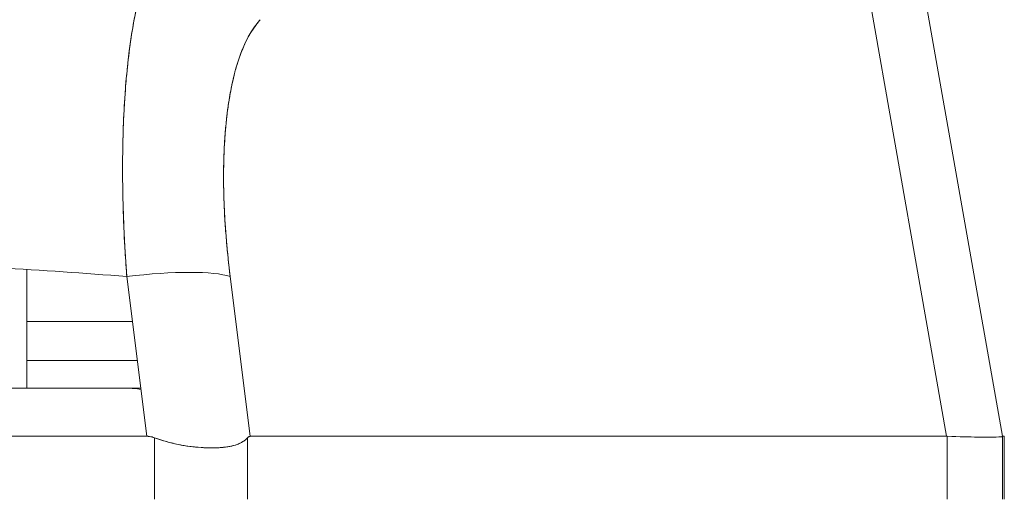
# Model space of a CAD drawing. Header units: inches. Extents: x 16 to 394, y 3 to 249.
# Tile 11 of 116: x 183.056 to 183.753, y 81.809 to 82.149. Entities that reach past the tile are written whole.
import ezdxf

# ---------------------------------------------------------------- set-up
doc = ezdxf.new("R2010")
doc.units = ezdxf.units.IN
doc.header["$LTSCALE"] = 24
doc.header["$MEASUREMENT"] = 0
doc.layers.get('0').update_dxf_attribs({"lineweight": 0})
doc.layers.add('Dimension (ANSI)', color=7, linetype='Continuous', lineweight=5)
doc.layers.add('Visible (ANSI)', color=7, linetype='Continuous', lineweight=5)
doc.styles.add('ROMANS', font='tahoma.ttf')
doc.dimstyles.new('Default (ANSI)', dxfattribs={"dimscale": 24, "dimtxt": 0.07, "dimasz": 0.07, "dimexe": 0.125, "dimexo": 0.0625, "dimgap": 0.031496, "dimtad": 0, "dimtih": 1, "dimtoh": 1, "dimrnd": 1e-08, "dimzin": 0, "dimdsep": 46, "dimtxsty": 'ROMANS', "dimblk": 'Filled-1', "dimcen": 0.09, "dimdle": 0.393701, "dimclrd": 256, "dimclre": 256, "dimclrt": 256, "dimadec": 0, "dimazin": 0, "dimtfac": 0.928571, "dimtofl": 0, "dimtmove": 0, "dimatfit": 3, "dimfxl": 1, "dimtolj": 1, "dimtzin": 0, "dimlwd": -1, "dimlwe": -1, "dimarcsym": 0})

# ---------------------------------------------------------------- blocks, each defined once
blk = doc.blocks.new('Filled-1')
at = {"color": 0}
for p, q in [((0, 0), (-1, 0.17857)), ((-1, 0.17857), (-1, -0.17857)), ((-1, 0), (0, 0)), ((-1, -0.17857), (0, 0))]:
    blk.add_line(p, q, dxfattribs=at)
at = {"color": 0, "flags": 128}
blk.add_lwpolyline([(-1, -0.17857), (0, 0), (-1, 0.17857), (-1, -0.17857)], dxfattribs=at)
at = {"color": 0}
blk.add_solid([(-1, -0.17857), (0, 0), (-1, 0.17857), (-1, -0.17857)], dxfattribs=at)
blk = doc.blocks.new('*D24')
at = {"layer": 'Defpoints', "color": 0, "transparency": 16777216}
for p in [(150.02567, 87.8232), (150.02567, 81.5664), (185.46317, 81.5664)]:
    blk.add_point(p, dxfattribs=at)
at = {"layer": 'Dimension (ANSI)', "transparency": 16777216}
for p, q in [((150.02567, 83.0664), (150.02567, 90.8232)), ((185.46317, 83.0664), (185.46317, 90.8232)), ((151.70567, 87.8232), (159.95091, 87.8232)), ((183.78317, 87.8232), (175.53794, 87.8232))]:
    blk.add_line(p, q, dxfattribs=at)
at = {"layer": 'Dimension (ANSI)', "transparency": 16777216, "xscale": 1.680000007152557, "yscale": 1.680000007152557, "zscale": 1.680000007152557, "rotation": 180}
blk.add_blockref('Filled-1', (150.02567, 87.8232), dxfattribs=at)
at = {"layer": 'Dimension (ANSI)', "transparency": 16777216, "xscale": 1.680000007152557, "yscale": 1.680000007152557, "zscale": 1.680000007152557}
blk.add_blockref('Filled-1', (185.46317, 87.8232), dxfattribs=at)
at = {"layer": 'Dimension (ANSI)', "transparency": 16777216, "insert": (167.74442, 87.8232), "char_height": 1.68, "attachment_point": 5, "style": 'ROMANS'}
blk.add_mtext('\\A1;\\fTahoma|b0|i0;\\H1.6800;35.44\\P\\fTahoma|b0|i0;\\H1.6800;DOOR WIDTH', dxfattribs=at)
blk = doc.blocks.new('*D25')
at = {"layer": 'Defpoints', "color": 0, "transparency": 16777216}
for p in [(186.15267, 87.8232), (185.46317, 81.5664), (186.15267, 80.48478)]:
    blk.add_point(p, dxfattribs=at)
at = {"layer": 'Dimension (ANSI)', "transparency": 16777216}
for p, q in [((185.46317, 83.0664), (185.46317, 90.8232)), ((186.15267, 81.98478), (186.15267, 90.8232)), ((183.78317, 87.8232), (182.10317, 87.8232)), ((187.83267, 87.8232), (189.51267, 87.8232))]:
    blk.add_line(p, q, dxfattribs=at)
at = {"layer": 'Dimension (ANSI)', "transparency": 16777216, "xscale": 1.680000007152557, "yscale": 1.680000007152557, "zscale": 1.680000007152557}
blk.add_blockref('Filled-1', (185.46317, 87.8232), dxfattribs=at)
at = {"layer": 'Dimension (ANSI)', "transparency": 16777216, "xscale": 1.680000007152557, "yscale": 1.680000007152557, "zscale": 1.680000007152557, "rotation": 180}
blk.add_blockref('Filled-1', (186.15267, 87.8232), dxfattribs=at)
at = {"layer": 'Dimension (ANSI)', "transparency": 16777216, "insert": (193.27317, 87.8232), "char_height": 1.68, "attachment_point": 5, "style": 'ROMANS'}
blk.add_mtext('\\A1;(0.69)', dxfattribs=at)

msp = doc.modelspace()

# ---------------------------------------------------------------- linework, layer by layer
at = {"layer": 'Visible (ANSI)'}
for p, q in [((183.63404, 82.52111), (183.7517, 81.85368)), ((183.59833, 82.49977), (183.71223, 81.85368)), ((183.71223, 81.85368), (183.59833, 82.49977)), ((183.1293, 82.00588), (183.1293, 82.00588)), ((183.12983, 81.99407), (183.12982, 81.99407)), ((183.20196, 81.99407), (183.20195, 81.99407)), ((183.06077, 81.9719), (183.06077, 81.88777)), ((183.13097, 81.97438), (183.13098, 81.97438)), ((183.20387, 81.97438), (183.20388, 81.97438)), ((183.14565, 81.85368), (183.13151, 81.96686)), ((183.2189, 81.85368), (183.20477, 81.96686)), ((183.20477, 81.96686), (183.2189, 81.85368)), ((183.13549, 81.93501), (183.06077, 81.93501)), ((183.13549, 81.93501), (183.06077, 81.93501)), ((183.20875, 81.93501), (183.20875, 81.93501)), ((183.20875, 81.93501), (183.20875, 81.93501)), ((183.13893, 81.90745), (183.06077, 81.90745)), ((183.06077, 81.90745), (183.13893, 81.90745)), ((183.21219, 81.90745), (183.21219, 81.90745)), ((183.21219, 81.90745), (183.21219, 81.90745)), ((183.1318, 81.88777), (183.03882, 81.88777)), ((183.14139, 81.88777), (183.1318, 81.88777)), ((183.21465, 81.88777), (183.21464, 81.88777)), ((182.40071, 81.85368), (183.14565, 81.85368)), ((183.2189, 81.85368), (183.71223, 81.85368)), ((183.71223, 81.85368), (183.2189, 81.85368)), ((183.71267, 81.85367), (183.71223, 81.85368)), ((183.71267, 81.85367), (183.71267, 81.80903)), ((183.71267, 81.80903), (183.71267, 81.85367)), ((183.7517, 81.85368), (183.7517, 81.85367)), ((183.7517, 81.85368), (183.75306, 81.85368)), ((183.7517, 81.80903), (183.7517, 81.85367)), ((183.7517, 81.85367), (183.7517, 81.80903)), ((183.75307, 81.80903), (183.75307, 81.85344)), ((183.75307, 81.85344), (183.75307, 81.80903)), ((183.15123, 81.80903), (183.15123, 81.85261)), ((183.15123, 81.85261), (183.15123, 81.80903)), ((183.21705, 81.80903), (183.21705, 81.85261)), ((183.21705, 81.85261), (183.21705, 81.80903))]:
    msp.add_line(p, q, dxfattribs=at)
msp.add_arc((183.1989, 81.90745), 0.01969, 319.15725, 319.15986, dxfattribs=at)
for centre, major_axis, ratio, start_param, end_param in [((182.77568, 82.00588), (0.50787, 0), 0.00001, 0.577433, 0.577446), ((183.13161, 81.95318), (0.07813, 0.00976), 0.172501, 0.337877, 1.550522), ((183.13161, 81.95318), (0.07813, 0.00976), 0.172501, 0.337876, 1.550522), ((183.1318, 81.82871), (0, 0.05906), 0.943437, 6.108212, 6.283185), ((183.1318, 81.82871), (0, 0.05906), 0.943437, 6.108212, 6.283185), ((183.06457, 81.89705), (0.68713, -0.04337), 0.010787, 5.945204, 6.282628), ((183.75306, 81.72469), (0, 0.12899), 0.001274, 6.221922, 6.283004)]:
    msp.add_ellipse(centre, major_axis=major_axis, ratio=ratio, start_param=start_param, end_param=end_param, dxfattribs=at)
for points, knots in [([(183.15846, 82.2096), (183.15428, 82.20391), (183.1505, 82.19651), (183.14713, 82.18764), (183.14377, 82.17876), (183.14082, 82.16843), (183.13834, 82.15678), (183.13585, 82.14514), (183.13382, 82.13217), (183.13227, 82.11809), (183.13072, 82.10401), (183.12965, 82.0888), (183.12907, 82.0727), (183.12849, 82.05659), (183.12841, 82.03959), (183.12881, 82.02183), (183.12921, 82.00408), (183.13011, 81.98557), (183.13151, 81.96686)], [0, 0, 0, 0, 0.166667, 0.166667, 0.166667, 0.333333, 0.333333, 0.333333, 0.5, 0.5, 0.5, 0.666667, 0.666667, 0.666667, 0.833333, 0.833333, 0.833333, 1, 1, 1, 1]), ([(183.13151, 81.96686), (183.13124, 81.97049), (183.13099, 81.97413), (183.13076, 81.97774), (183.13036, 81.98397), (183.13001, 81.99017), (183.12972, 81.99632), (183.12942, 82.00243), (183.12919, 82.0085), (183.129, 82.01451), (183.12882, 82.02049), (183.1287, 82.02641), (183.12863, 82.03226), (183.12856, 82.03809), (183.12854, 82.04385), (183.12858, 82.04952), (183.12862, 82.05517), (183.12872, 82.06074), (183.12887, 82.06622), (183.12902, 82.07169), (183.12922, 82.07706), (183.12948, 82.08233), (183.12974, 82.0876), (183.13006, 82.09277), (183.13043, 82.09782), (183.1308, 82.10287), (183.13122, 82.1078), (183.1317, 82.11261), (183.13189, 82.11456), (183.1321, 82.11648), (183.13231, 82.11839), (183.13262, 82.12119), (183.13295, 82.12396), (183.1333, 82.12667), (183.13388, 82.13123), (183.13452, 82.13566), (183.13521, 82.13995), (183.1359, 82.14424), (183.13664, 82.1484), (183.13744, 82.1524), (183.13823, 82.15642), (183.13908, 82.16028), (183.13997, 82.16398), (183.14087, 82.1677), (183.14182, 82.17126), (183.14281, 82.17466), (183.14381, 82.17807), (183.14485, 82.18132), (183.14594, 82.18439), (183.14704, 82.18748), (183.14818, 82.1904), (183.14936, 82.19314), (183.15056, 82.1959), (183.15179, 82.19848), (183.15307, 82.20087), (183.15435, 82.20329), (183.15567, 82.20551), (183.15704, 82.20755), (183.15751, 82.20825), (183.15798, 82.20894), (183.15846, 82.2096)], [0, 0, 0, 0, 0.032809, 0.032809, 0.032809, 0.089258, 0.089258, 0.089258, 0.145362, 0.145362, 0.145362, 0.201169, 0.201169, 0.201169, 0.256712, 0.256712, 0.256712, 0.31204, 0.31204, 0.31204, 0.367264, 0.367264, 0.367264, 0.422459, 0.422459, 0.422459, 0.477668, 0.477668, 0.477668, 0.5, 0.5, 0.5, 0.532921, 0.532921, 0.532921, 0.588194, 0.588194, 0.588194, 0.643534, 0.643534, 0.643534, 0.698987, 0.698987, 0.698987, 0.754621, 0.754621, 0.754621, 0.810528, 0.810528, 0.810528, 0.866751, 0.866751, 0.866751, 0.923319, 0.923319, 0.923319, 0.980266, 0.980266, 0.980266, 1, 1, 1, 1]), ([(183.20477, 81.96686), (183.20264, 81.98415), (183.20123, 82.00056), (183.20056, 82.01622), (183.19989, 82.03187), (183.19994, 82.04677), (183.20071, 82.06055), (183.20147, 82.07432), (183.20295, 82.08699), (183.20511, 82.09836), (183.20728, 82.10974), (183.21013, 82.11982), (183.21364, 82.12827), (183.21714, 82.13672), (183.22128, 82.14353), (183.22608, 82.14882)], [0, 0, 0, 0, 0.2, 0.2, 0.2, 0.4, 0.4, 0.4, 0.6, 0.6, 0.6, 0.8, 0.8, 0.8, 1, 1, 1, 1]), ([(183.22608, 82.14882), (183.22563, 82.14834), (183.22518, 82.14783), (183.22474, 82.14731), (183.22345, 82.1458), (183.22221, 82.14415), (183.22101, 82.14237), (183.21982, 82.14058), (183.21867, 82.13867), (183.21757, 82.13662), (183.21647, 82.13457), (183.21541, 82.1324), (183.21441, 82.1301), (183.21415, 82.1295), (183.21389, 82.12888), (183.21363, 82.12826), (183.21291, 82.12652), (183.21222, 82.12471), (183.21155, 82.12284), (183.21065, 82.1203), (183.2098, 82.11764), (183.209, 82.11487), (183.2082, 82.11209), (183.20746, 82.1092), (183.20676, 82.10621), (183.20617, 82.10367), (183.20562, 82.10105), (183.20511, 82.09836), (183.20502, 82.09787), (183.20493, 82.09738), (183.20484, 82.09689), (183.20425, 82.09367), (183.20371, 82.09035), (183.20323, 82.08694), (183.20275, 82.08352), (183.20232, 82.08001), (183.20195, 82.0764), (183.20158, 82.07279), (183.20127, 82.06909), (183.201, 82.0653), (183.2009, 82.06373), (183.2008, 82.06215), (183.20071, 82.06055), (183.20058, 82.05829), (183.20048, 82.056), (183.20039, 82.05369), (183.20024, 82.04973), (183.20015, 82.0457), (183.20011, 82.04159), (183.20007, 82.03748), (183.20009, 82.0333), (183.20017, 82.02904), (183.20024, 82.02484), (183.20037, 82.02057), (183.20056, 82.01623), (183.20075, 82.01179), (183.201, 82.00729), (183.2013, 82.00272), (183.20161, 81.99821), (183.20197, 81.99365), (183.20238, 81.98903), (183.2028, 81.98442), (183.20327, 81.97976), (183.2038, 81.97505), (183.2041, 81.97233), (183.20443, 81.9696), (183.20477, 81.96686)], [0, 0, 0, 0, 0.019103, 0.019103, 0.019103, 0.074488, 0.074488, 0.074488, 0.129904, 0.129904, 0.129904, 0.185404, 0.185404, 0.185404, 0.2, 0.2, 0.2, 0.241031, 0.241031, 0.241031, 0.296777, 0.296777, 0.296777, 0.352641, 0.352641, 0.352641, 0.4, 0.4, 0.4, 0.408599, 0.408599, 0.408599, 0.464615, 0.464615, 0.464615, 0.520668, 0.520668, 0.520668, 0.576744, 0.576744, 0.576744, 0.6, 0.6, 0.6, 0.632818, 0.632818, 0.632818, 0.688844, 0.688844, 0.688844, 0.74479, 0.74479, 0.74479, 0.8, 0.8, 0.8, 0.856416, 0.856416, 0.856416, 0.9121, 0.9121, 0.9121, 0.967784, 0.967784, 0.967784, 1, 1, 1, 1]), ([(183.13151, 81.96686), (183.10144, 81.96922), (183.07137, 81.97131), (183.04129, 81.97311), (182.9817, 81.97666), (182.9221, 81.97908), (182.86249, 81.98028), (182.80227, 81.9815), (182.74204, 81.98148), (182.68182, 81.98023), (182.62236, 81.979), (182.56291, 81.97657), (182.50349, 81.973), (182.47717, 81.97142), (182.45085, 81.96962), (182.42454, 81.9676), (182.42133, 81.96736), (182.41811, 81.96711), (182.41489, 81.96686)], [0, 0, 0, 0, 0.125959, 0.125959, 0.125959, 0.375449, 0.375449, 0.375449, 0.627486, 0.627486, 0.627486, 0.876322, 0.876322, 0.876322, 0.986527, 0.986527, 0.986527, 1, 1, 1, 1]), ([(183.15123, 81.85261), (183.15063, 81.85284), (183.15003, 81.85303), (183.14941, 81.85319), (183.1488, 81.85335), (183.14818, 81.85347), (183.14756, 81.85355), (183.14693, 81.85363), (183.14629, 81.85367), (183.14565, 81.85368)], [0, 0, 0, 0, 0.333333, 0.333333, 0.333333, 0.666667, 0.666667, 0.666667, 1, 1, 1, 1]), ([(183.15123, 81.85261), (183.15063, 81.85284), (183.15002, 81.85304), (183.1494, 81.85319), (183.14879, 81.85335), (183.14817, 81.85347), (183.14754, 81.85355), (183.14692, 81.85363), (183.14628, 81.85368), (183.14565, 81.85368)], [0, 0, 0, 0, 0.333333, 0.333333, 0.333333, 0.666667, 0.666667, 0.666667, 1, 1, 1, 1]), ([(183.2189, 81.85368), (183.21869, 81.85367), (183.21848, 81.85363), (183.21827, 81.85355), (183.21806, 81.85347), (183.21786, 81.85335), (183.21765, 81.85319), (183.21745, 81.85304), (183.21725, 81.85284), (183.21705, 81.85261)], [0, 0, 0, 0, 0.333333, 0.333333, 0.333333, 0.666667, 0.666667, 0.666667, 1, 1, 1, 1]), ([(183.2189, 81.85368), (183.21869, 81.85367), (183.21848, 81.85363), (183.21827, 81.85355), (183.21806, 81.85347), (183.21786, 81.85335), (183.21765, 81.85319), (183.21745, 81.85303), (183.21725, 81.85284), (183.21705, 81.85261)], [0, 0, 0, 0, 0.333333, 0.333333, 0.333333, 0.666667, 0.666667, 0.666667, 1, 1, 1, 1]), ([(183.71267, 81.85367), (183.71262, 81.85368), (183.71257, 81.85368), (183.71252, 81.85368), (183.71247, 81.85368), (183.71243, 81.85368), (183.71238, 81.85368), (183.71233, 81.85368), (183.71228, 81.85368), (183.71223, 81.85368)], [0, 0, 0, 0, 0.333333, 0.333333, 0.333333, 0.666667, 0.666667, 0.666667, 1, 1, 1, 1]), ([(183.7517, 81.85367), (183.75167, 81.8534), (183.75018, 81.85321), (183.74726, 81.85312), (183.74434, 81.85303), (183.73997, 81.85303), (183.7342, 81.85312), (183.72842, 81.85321), (183.72123, 81.8534), (183.71267, 81.85367)], [0, 0, 0, 0, 0.3333333, 0.3333333, 0.3333333, 0.6666667, 0.6666667, 0.6666667, 0.9999922, 0.9999922, 0.9999922, 0.9999922]), ([(183.7517, 81.85368), (183.7517, 81.85368), (183.7517, 81.85368), (183.7517, 81.85368), (183.7517, 81.85368), (183.7517, 81.85368), (183.7517, 81.85368), (183.7517, 81.85368), (183.7517, 81.85368), (183.7517, 81.85367)], [0, 0, 0, 0, 0.333333, 0.333333, 0.333333, 0.666667, 0.666667, 0.666667, 1, 1, 1, 1]), ([(183.15123, 81.85261), (183.15515, 81.85119), (183.15913, 81.84998), (183.16309, 81.84899), (183.16471, 81.84859), (183.16632, 81.84822), (183.16793, 81.84789), (183.1702, 81.84743), (183.17246, 81.84704), (183.17469, 81.84671), (183.17792, 81.84624), (183.1811, 81.84592), (183.18415, 81.84571), (183.18462, 81.84568), (183.18509, 81.84565), (183.18555, 81.84562), (183.18894, 81.84544), (183.19218, 81.8454), (183.19521, 81.84552), (183.19632, 81.84557), (183.19739, 81.84563), (183.19844, 81.84571), (183.2003, 81.84587), (183.20206, 81.84608), (183.20371, 81.84637), (183.20589, 81.84675), (183.20787, 81.84725), (183.20965, 81.8479), (183.21015, 81.84809), (183.21064, 81.84828), (183.21111, 81.84849), (183.21355, 81.84956), (183.21552, 81.85094), (183.21705, 81.85261)], [0, 0, 0, 0, 0.142074, 0.142074, 0.142074, 0.2, 0.2, 0.2, 0.281613, 0.281613, 0.281613, 0.4, 0.4, 0.4, 0.418111, 0.418111, 0.418111, 0.55134, 0.55134, 0.55134, 0.6, 0.6, 0.6, 0.686173, 0.686173, 0.686173, 0.8, 0.8, 0.8, 0.832447, 0.832447, 0.832447, 1, 1, 1, 1]), ([(183.21705, 81.85261), (183.21519, 81.85059), (183.21274, 81.84902), (183.20962, 81.84789), (183.2065, 81.84676), (183.20271, 81.84606), (183.19841, 81.84571), (183.1941, 81.84536), (183.18929, 81.84536), (183.18413, 81.84571), (183.17898, 81.84606), (183.17347, 81.84676), (183.16792, 81.84789), (183.16237, 81.84903), (183.15678, 81.8506), (183.15123, 81.85261)], [0, 0, 0, 0, 0.2, 0.2, 0.2, 0.4, 0.4, 0.4, 0.6, 0.6, 0.6, 0.8, 0.8, 0.8, 1, 1, 1, 1])]:
    msp.add_open_spline(points, degree=3, knots=knots, dxfattribs=at)
for points in [[(183.13098, 81.97438), (183.13098, 81.97438), (183.13098, 81.97438), (183.13097, 81.97438)], [(183.20388, 81.97438), (183.20388, 81.97438), (183.20388, 81.97438), (183.20387, 81.97438)], [(183.75307, 81.85344), (183.75307, 81.85342), (183.75307, 81.8534), (183.75307, 81.85339)], [(183.7517, 81.85099), (183.7517, 81.85099), (183.7517, 81.85099), (183.7517, 81.85099)]]:
    msp.add_open_spline(points, degree=3, dxfattribs=at)

# ---------------------------------------------------------------- dimensions: what is measured, and where the dimension line sits
at = {"layer": 'Dimension (ANSI)'}
for base, p2, text, picture, middle in [((150.02567, 87.8232), (150.02567, 81.5664), '\\fTahoma|b0|i0;\\H1.6800;<>\\P\\fTahoma|b0|i0;\\H1.6800;DOOR WIDTH', '*D24', (167.74442, 87.8232)), ((186.15267, 87.8232), (186.15267, 80.48478), '(<>)', '*D25', (193.27317, 87.8232))]:
    dim = msp.add_linear_dim(base=base, p1=(185.46317, 81.5664), p2=p2, angle=180, text=text, dimstyle='Default (ANSI)', override={"dimgap": 0.031496, "dimtih": 0, "dimtoh": 0, "dimdec": 2, "dimtol": 0, "dimlim": 0, "dimtp": 0, "dimtm": 0, "dimtdec": 2, "dimatfit": 1}, dxfattribs=at)
    dim.commit()
    dim.dimension.update_dxf_attribs({"geometry": picture, "text_midpoint": middle, "dimtype": 160})

doc.saveas('drawing.dxf')
